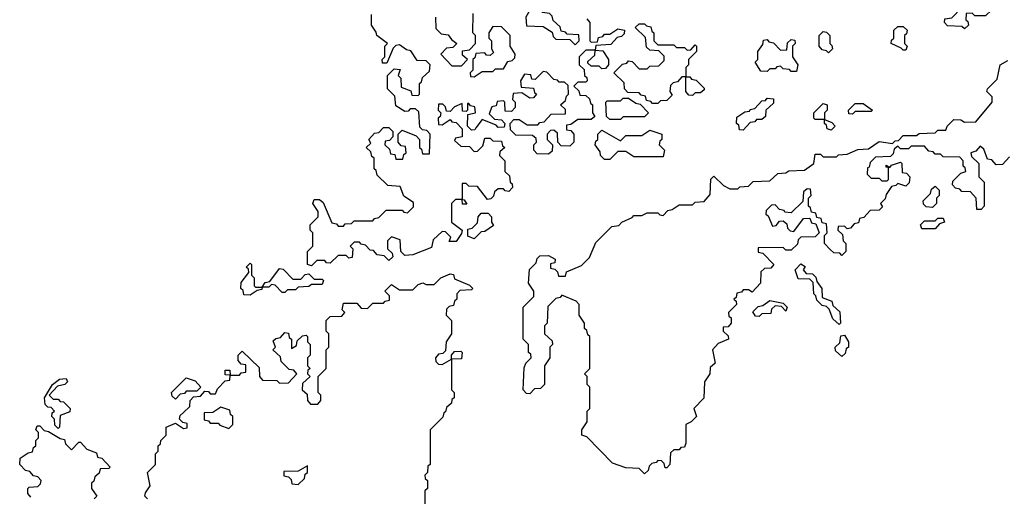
# Model space of a CAD drawing. Extents: x 2776963 to 2884430, y 684484 to 829250.
# Tile 206 of 256: x 2846640 to 2850335, y 806325 to 808115. Entities that reach past the tile are written whole.
import ezdxf

# ---------------------------------------------------------------- set-up
doc = ezdxf.new("R2010")
doc.units = 0

msp = doc.modelspace()

# ---------------------------------------------------------------- linework, layer by layer
at = {"layer": '0CON20XD'}
for points in [[(2850185, 808080), (2850175, 808090), (2850121.7, 808091.7), (2850110, 808105), (2850111.7, 808118.3), (2850138.3, 808121.7), (2850158.3, 808141.7), (2850161.7, 808158.3), (2850198.3, 808161.7), (2850218.3, 808181.7), (2850220, 808205), (2850231.7, 808218.3), (2850268.3, 808218.3), (2850280, 808205), (2850288.3, 808151.7), (2850265, 808130), (2850225, 808130), (2850215, 808140), (2850191.7, 808138.3), (2850190, 808115), (2850198.3, 808108.3), (2850200, 808095), (2850185, 808080)], [(2848351.7, 807708.3), (2848348.3, 807701.7), (2848335, 807700), (2848320, 807715), (2848321.7, 807758.3), (2848350, 807765), (2848348.3, 807788.3), (2848331.7, 807791.7), (2848325, 807800), (2848320, 807800), (2848320, 807775), (2848315, 807770), (2848301.7, 807771.7), (2848300, 807800), (2848271.7, 807788.3), (2848255, 807770), (2848241.7, 807771.7), (2848238.3, 807788.3), (2848228.3, 807798.3), (2848211.7, 807798.3), (2848210, 807775), (2848220, 807765), (2848218.3, 807751.7), (2848210, 807745), (2848211.7, 807721.7), (2848225, 807720), (2848255, 807740), (2848261.7, 807731.7), (2848278.3, 807728.3), (2848300, 807705), (2848300, 807675), (2848275, 807670), (2848271.7, 807661.7), (2848295, 807640), (2848328.3, 807638.3), (2848345, 807620), (2848358.3, 807621.7), (2848378.3, 807641.7), (2848385, 807670), (2848405, 807670), (2848415, 807660), (2848448.3, 807658.3), (2848451.7, 807641.7), (2848460, 807635), (2848441.7, 807618.3), (2848440, 807605), (2848460, 807585), (2848460, 807545), (2848478.3, 807528.3), (2848480, 807505), (2848488.3, 807498.3), (2848490, 807485), (2848475, 807470), (2848461.7, 807471.7), (2848455, 807480), (2848435, 807480), (2848421.7, 807468.3), (2848418.3, 807451.7), (2848408.3, 807441.7), (2848395, 807440), (2848358.3, 807488.3), (2848325, 807490), (2848315, 807500), (2848300, 807500), (2848300, 807440), (2848308.3, 807438.3), (2848318.3, 807421.7), (2848301.7, 807421.7), (2848300, 807440), (2848275, 807440), (2848260, 807425), (2848260, 807355), (2848300, 807325), (2848298.3, 807311.7), (2848278.3, 807281.7), (2848251.7, 807281.7), (2848258.3, 807298.3), (2848238.3, 807318.3), (2848225, 807320), (2848191.7, 807288.3), (2848185, 807260), (2848115, 807232.5), (2848085, 807230), (2848070, 807245), (2848068.3, 807288.3), (2848035, 807300), (2848020, 807285), (2848020, 807255), (2848038.3, 807238.3), (2848040, 807225), (2848025, 807210), (2848008.3, 807228.3), (2847981.7, 807231.7), (2847968.3, 807248.3), (2847955, 807250), (2847938.3, 807268.3), (2847921.7, 807271.7), (2847915, 807280), (2847895, 807280), (2847880, 807265), (2847890, 807255), (2847888.3, 807221.7), (2847875, 807220), (2847865, 807230), (2847835, 807230), (2847805, 807200), (2847791.7, 807201.7), (2847785, 807210), (2847755, 807210), (2847735, 807190), (2847720, 807195), (2847720, 807245), (2847740, 807265), (2847740, 807315), (2847730, 807325), (2847730, 807345), (2847760, 807375), (2847760, 807395), (2847740, 807425), (2847745, 807440), (2847765, 807440), (2847778.3, 807428.3), (2847811.7, 807351.7), (2847828.3, 807348.3), (2847835, 807340), (2847855, 807340), (2847861.7, 807348.3), (2847885, 807350), (2847895, 807360), (2847965, 807360), (2847971.7, 807368.3), (2847988.3, 807371.7), (2848015, 807400), (2848075, 807400), (2848081.7, 807391.7), (2848095, 807390), (2848118.3, 807411.7), (2848118.3, 807428.3), (2848081.7, 807451.7), (2848068.3, 807488.3), (2848021.7, 807491.7), (2847981.7, 807531.7), (2847978.3, 807548.3), (2847970, 807555), (2847970, 807595), (2847961.7, 807601.7), (2847958.3, 807618.3), (2847940, 807635), (2847958.3, 807651.7), (2847950, 807665), (2847971.7, 807688.3), (2847988.3, 807691.7), (2848005, 807710), (2848025, 807710), (2848040, 807695), (2848040, 807675), (2848028.3, 807661.7), (2848011.7, 807658.3), (2848010, 807645), (2848028.3, 807628.3), (2848031.7, 807611.7), (2848048.3, 807608.3), (2848051.7, 807591.7), (2848078.3, 807591.7), (2848081.7, 807608.3), (2848090, 807615), (2848088.3, 807638.3), (2848071.7, 807641.7), (2848060, 807655), (2848060, 807685), (2848075, 807700), (2848128.3, 807678.3), (2848140, 807665), (2848140, 807635), (2848148.3, 807628.3), (2848151.7, 807611.7), (2848178.3, 807611.7), (2848180, 807685), (2848168.3, 807698.3), (2848151.7, 807701.7), (2848141.7, 807711.7), (2848138.3, 807768.3), (2848125, 807780), (2848105, 807780), (2848098.3, 807771.7), (2848085, 807770), (2848051.7, 807791.7), (2848048.3, 807828.3), (2848020, 807855), (2848020, 807905), (2848045, 807930), (2848068.3, 807928.3), (2848060, 807905), (2848070, 807895), (2848071.7, 807861.7), (2848108.3, 807848.3), (2848111.7, 807831.7), (2848135, 807830), (2848140, 807835), (2848140, 807875), (2848148.3, 807881.7), (2848151.7, 807898.3), (2848178.3, 807921.7), (2848180, 807945), (2848165, 807960), (2848131.7, 807961.7), (2848108.3, 807998.3), (2848091.7, 808001.7), (2848065, 808020), (2848051.7, 808018.3), (2848041.7, 808008.3), (2848018.3, 807951.7), (2848001.7, 807951.7), (2848000, 807965), (2848010, 807975), (2848010, 808015), (2848020, 808025), (2847980, 808055), (2847978.3, 808068.3), (2847960, 808095), (2847960, 808135)], [(2848200, 808125), (2848201.7, 808081.7), (2848221.7, 808061.7), (2848248.3, 808058.3), (2848260, 808040), (2848280, 808025), (2848265, 808010), (2848241.7, 808008.3), (2848220, 807985), (2848261.7, 807941.7), (2848298.3, 807941.7), (2848320, 807965), (2848301.7, 807981.7), (2848301.7, 807998.3), (2848328.3, 808001.7), (2848350, 808025), (2848350, 808055), (2848340, 808065), (2848341.7, 808138.3)], [(2848725, 808020), (2848740, 808035), (2848738.3, 808058.3), (2848695, 808060), (2848688.3, 808068.3), (2848671.7, 808071.7), (2848668.3, 808088.3), (2848641.7, 808111.7), (2848638.3, 808128.3), (2848628.3, 808138.3), (2848601.7, 808141.7), (2848585, 808160), (2848560, 808160), (2848540, 808125), (2848541.7, 808091.7), (2848605, 808090), (2848638.3, 808068.3), (2848641.7, 808051.7), (2848651.7, 808041.7), (2848705, 808040), (2848725, 808020)], [(2848768.3, 808118.3), (2848780, 808105), (2848780, 808035), (2848785, 808030), (2848808.3, 808031.7), (2848811.7, 808048.3), (2848828.3, 808051.7), (2848835, 808060), (2848855, 808060), (2848885, 808080), (2848910, 808075), (2848908.3, 808061.7), (2848898.3, 808051.7), (2848881.7, 808048.3), (2848858.3, 808021.7), (2848801.7, 808018.3), (2848800, 808000), (2848828.3, 807998.3), (2848850, 807965), (2848850, 807945), (2848838.3, 807931.7), (2848825, 807930), (2848815, 807940), (2848785, 807940), (2848771.7, 807951.7), (2848771.7, 807958.3), (2848798.3, 807981.7), (2848800, 808000), (2848765, 808000), (2848740, 807975), (2848740, 807945), (2848758.3, 807928.3), (2848760, 807905), (2848768.3, 807898.3), (2848770, 807885), (2848765, 807880), (2848735, 807880), (2848720, 807865), (2848738.3, 807848.3), (2848741.7, 807831.7), (2848765, 807830), (2848778.3, 807818.3), (2848781.7, 807801.7), (2848790, 807795), (2848790, 807765), (2848798.3, 807751.7), (2848785, 807740), (2848735, 807740), (2848708.3, 807721.7), (2848691.7, 807718.3), (2848691.7, 807701.7), (2848708.3, 807698.3), (2848720, 807685), (2848720, 807655), (2848705, 807640), (2848671.7, 807641.7), (2848660, 807655), (2848658.3, 807688.3), (2848645, 807700), (2848631.7, 807698.3), (2848620, 807685), (2848620, 807665), (2848640, 807645), (2848638.3, 807621.7), (2848625, 807610), (2848581.7, 807611.7), (2848570, 807625), (2848570, 807645), (2848580, 807655), (2848578.3, 807668.3), (2848565, 807680), (2848501.7, 807681.7), (2848481.7, 807701.7), (2848480, 807725), (2848495, 807740), (2848515, 807740), (2848545, 807720), (2848585, 807720), (2848591.7, 807728.3), (2848608.3, 807731.7), (2848635, 807760), (2848688.3, 807761.7), (2848688.3, 807778.3), (2848670, 807795), (2848688.3, 807811.7), (2848691.7, 807828.3), (2848700, 807835), (2848698.3, 807868.3), (2848685, 807880), (2848665, 807880), (2848658.3, 807888.3), (2848645, 807890), (2848618.3, 807918.3), (2848605, 807920), (2848575, 807890), (2848561.7, 807891.7), (2848558.3, 807908.3), (2848535, 807910), (2848520, 807885), (2848521.7, 807861.7), (2848568.3, 807858.3), (2848571.7, 807841.7), (2848580, 807835), (2848568.3, 807821.7), (2848555, 807820), (2848525, 807840), (2848491.7, 807838.3), (2848490, 807815), (2848500, 807805), (2848500, 807785), (2848485, 807770), (2848461.7, 807771.7), (2848460, 807805), (2848455, 807810), (2848431.7, 807808.3), (2848428.3, 807791.7), (2848411.7, 807788.3), (2848401.7, 807761.7), (2848421.7, 807741.7), (2848448.3, 807738.3), (2848460, 807725), (2848458.3, 807711.7), (2848435, 807710), (2848428.3, 807718.3), (2848375, 807740), (2848351.7, 807708.3)], [(2849035, 807800), (2849015, 807800), (2849008.3, 807808.3), (2848991.7, 807811.7), (2848988.3, 807828.3), (2848971.7, 807831.7), (2848965, 807840), (2848921.7, 807841.7), (2848910, 807855), (2848908.3, 807878.3), (2848870, 807915), (2848901.7, 807948.3), (2848918.3, 807951.7), (2848925, 807960), (2848938.3, 807958.3), (2848965, 807930), (2848995, 807930), (2849005, 807940), (2849038.3, 807941.7), (2849058.3, 807961.7), (2849058.3, 807978.3), (2849038.3, 807998.3), (2849005, 808000), (2848991.7, 808011.7), (2848988.3, 808048.3), (2848950, 808085), (2848965, 808100), (2848985, 808100), (2848991.7, 808091.7), (2849008.3, 808088.3), (2849011.7, 808071.7), (2849020, 808065), (2849020, 808035), (2849035, 808020), (2849095, 808020), (2849105, 808010), (2849135, 808010), (2849145, 808000), (2849158.3, 808001.7), (2849175, 808020), (2849180, 808015), (2849180, 807995), (2849150, 807965), (2849150, 807945), (2849140, 807935), (2849140, 807900), (2849155, 807900), (2849161.7, 807891.7), (2849178.3, 807888.3), (2849208.3, 807858.3), (2849208.3, 807851.7), (2849195, 807840), (2849175, 807840), (2849165, 807830), (2849151.7, 807831.7), (2849140, 807845), (2849140, 807900), (2849125, 807900), (2849108.3, 807881.7), (2849091.7, 807878.3), (2849081.7, 807868.3), (2849080, 807845), (2849088.3, 807831.7), (2849068.3, 807811.7), (2849045, 807810), (2849035, 807800)], [(2848345, 807900), (2848375, 807920), (2848415, 807920), (2848425, 807930), (2848455, 807930), (2848471.7, 807958.3), (2848488.3, 807961.7), (2848498.3, 807971.7), (2848500, 807985), (2848480, 808015), (2848480, 808055), (2848448.3, 808088.3), (2848415, 808090), (2848400, 808065), (2848400, 808045), (2848410, 808035), (2848410, 808005), (2848418.3, 807991.7), (2848405, 807980), (2848391.7, 807981.7), (2848385, 807990), (2848351.7, 807988.3), (2848348.3, 807971.7), (2848340, 807965), (2848340, 807925), (2848330, 807915), (2848331.7, 807901.7), (2848345, 807900)], [(2849675, 807990), (2849668.3, 807998.3), (2849651.7, 808001.7), (2849640, 808015), (2849640, 808055), (2849655, 808070), (2849668.3, 808068.3), (2849680, 808055), (2849680, 808025), (2849688.3, 808018.3), (2849690, 808005), (2849675, 807990)], [(2849965, 808000), (2849955, 808000), (2849948.3, 808008.3), (2849910, 808025), (2849911.7, 808038.3), (2849920, 808045), (2849920, 808075), (2849935, 808090), (2849955, 808090), (2849970, 808075), (2849968.3, 808061.7), (2849960, 808055), (2849960, 808025), (2849970, 808015), (2849965, 808000)], [(2849555, 807920), (2849535, 807920), (2849528.3, 807928.3), (2849505, 807930), (2849495, 807940), (2849481.7, 807938.3), (2849475, 807930), (2849455, 807930), (2849445, 807920), (2849421.7, 807921.7), (2849400, 807955), (2849410, 807965), (2849410, 807995), (2849428.3, 808021.7), (2849431.7, 808038.3), (2849445, 808040), (2849451.7, 808031.7), (2849468.3, 808028.3), (2849495, 808000), (2849518.3, 808001.7), (2849521.7, 808028.3), (2849535, 808040), (2849548.3, 808038.3), (2849550, 808025), (2849540, 808015), (2849540, 807975), (2849560, 807945), (2849555, 807920)], [(2848985, 806410), (2848965, 806430), (2848915, 806432.5), (2848865, 806450), (2848768.3, 806548.3), (2848750, 806555), (2848750, 806575), (2848770, 806605), (2848770, 806645), (2848780, 806655), (2848780, 806735), (2848770, 806745), (2848770, 806775), (2848760, 806785), (2848780, 806805), (2848780, 806925), (2848771.7, 806931.7), (2848768.3, 806948.3), (2848760, 806955), (2848760, 806975), (2848740, 807005), (2848740, 807045), (2848728.3, 807058.3), (2848675, 807080), (2848668.3, 807071.7), (2848651.7, 807068.3), (2848621.7, 807038.3), (2848620, 806975), (2848610, 806965), (2848610, 806935), (2848638.3, 806908.3), (2848640, 806895), (2848630, 806885), (2848630, 806845), (2848610, 806815), (2848610, 806745), (2848595, 806730), (2848571.7, 806728.3), (2848555, 806710), (2848541.7, 806711.7), (2848530, 806725), (2848533, 806807), (2848540, 806825), (2848560, 806845), (2848558.3, 806858.3), (2848550, 806865), (2848550, 806895), (2848530, 806915), (2848530, 807035), (2848570, 807075), (2848570, 807095), (2848550, 807125), (2848553, 807177), (2848578.3, 807201.7), (2848581.7, 807218.3), (2848591.7, 807228.3), (2848625, 807230), (2848650, 807215), (2848648.3, 807201.7), (2848631.7, 807198.3), (2848631.7, 807181.7), (2848648.3, 807178.3), (2848658.3, 807168.3), (2848661.7, 807151.7), (2848688.3, 807151.7), (2848691.7, 807168.3), (2848748.3, 807191.7), (2848778.3, 807221.7), (2848801.7, 807278.3), (2848861.7, 807338.3), (2848888.3, 807341.7), (2848900, 807355), (2848938.3, 807371.7), (2848945, 807380), (2848975, 807380), (2848995, 807390), (2849035, 807390), (2849041.7, 807381.7), (2849055, 807380), (2849071.7, 807398.3), (2849088.3, 807401.7), (2849115, 807420), (2849165, 807420), (2849175, 807430), (2849208.3, 807431.7), (2849231.7, 807458.3), (2849233.6, 807516.4), (2849245, 807527.5), (2849281.7, 807491.7), (2849305, 807480), (2849335, 807480), (2849343, 807487), (2849375, 807490), (2849393, 807507), (2849455, 807510), (2849485, 807537.5), (2849515, 807540), (2849527, 807547), (2849585, 807550), (2849611.7, 807568.3), (2849620, 807575), (2849625, 807610), (2849645, 807610), (2849655, 807600), (2849705, 807600), (2849713, 807607), (2849745, 807610), (2849785, 807627.5), (2849825, 807630), (2849865, 807657.5), (2849915, 807650), (2849925, 807660), (2849938.3, 807661.7), (2849955, 807680), (2850005, 807680), (2850015, 807687.5), (2850075, 807690), (2850085, 807700), (2850115, 807700), (2850120, 807715), (2850145, 807740), (2850171.7, 807738.3), (2850185, 807730), (2850228.3, 807731.7), (2850290, 807805), (2850290, 807825), (2850270, 807845), (2850272.5, 807855), (2850308.3, 807891.7), (2850320, 807945), (2850348.3, 807961.7)], [(2848895, 807740), (2848855, 807740), (2848841.7, 807751.7), (2848840, 807805), (2848845, 807810), (2848895, 807810), (2848905, 807820), (2848925, 807820), (2848951.7, 807801.7), (2848968.3, 807798.3), (2849000, 807765), (2848985, 807750), (2848905, 807750), (2848895, 807740)], [(2849355, 807700), (2849341.7, 807701.7), (2849338.3, 807718.3), (2849330, 807725), (2849331.7, 807748.3), (2849361.7, 807768.3), (2849378.3, 807771.7), (2849381.7, 807778.3), (2849398.3, 807781.7), (2849425, 807810), (2849438.3, 807811.7), (2849445, 807820), (2849468.3, 807818.3), (2849468.3, 807801.7), (2849440, 807775), (2849438.3, 807751.7), (2849425, 807740), (2849405, 807740), (2849398.3, 807731.7), (2849381.7, 807728.3), (2849355, 807700)], [(2849685, 807700), (2849670, 807705), (2849668.3, 807718.3), (2849660, 807725), (2849660, 807740), (2849625, 807740), (2849620, 807745), (2849620, 807765), (2849655, 807800), (2849670, 807795), (2849670, 807775), (2849660, 807765), (2849660, 807740), (2849688.3, 807728.3), (2849700, 807715), (2849685, 807700)], [(2849765, 807760), (2849751.7, 807761.7), (2849750, 807775), (2849775, 807800), (2849805, 807800), (2849840, 807775), (2849835, 807770), (2849775, 807770), (2849765, 807760)], [(2848855, 807590), (2848835, 807590), (2848820, 807605), (2848818.3, 807618.3), (2848800, 807645), (2848801.7, 807658.3), (2848810, 807665), (2848810, 807685), (2848825, 807700), (2848895, 807660), (2848915, 807680), (2848975, 807680), (2849005, 807700), (2849050, 807685), (2849050, 807665), (2849041.7, 807658.3), (2849040, 807645), (2849060, 807625), (2849055, 807600), (2848945, 807600), (2848915, 807620), (2848885, 807620), (2848855, 807590)], [(2850355, 807600), (2850328.3, 807571.7), (2850305, 807570), (2850288.3, 807588.3), (2850271.7, 807591.7), (2850258.3, 807628.3), (2850245, 807640), (2850228.3, 807621.7), (2850210, 807615), (2850211.7, 807601.7), (2850240, 807575), (2850240, 807525), (2850260, 807505), (2850260, 807415), (2850248.3, 807401.7), (2850231.7, 807401.7), (2850230, 807445), (2850208.3, 807468.3), (2850175, 807470), (2850168.3, 807478.3), (2850151.7, 807481.7), (2850140, 807495), (2850141.7, 807508.3), (2850171.7, 807538.3), (2850190, 807545), (2850188.3, 807558.3), (2850180, 807565), (2850180, 807585), (2850168.3, 807598.3), (2850105, 807600), (2850095, 807610), (2850075, 807610), (2850068.3, 807618.3), (2850051.7, 807621.7), (2850035, 807640), (2849985, 807640), (2849975, 807630), (2849945, 807630), (2849935, 807640), (2849921.7, 807628.3), (2849918.3, 807611.7), (2849908.3, 807601.7), (2849851.7, 807598.3), (2849831.7, 807578.3), (2849828.3, 807561.7), (2849821.7, 807558.3), (2849820, 807535), (2849835, 807520), (2849865, 807520), (2849875, 807510), (2849895, 807510), (2849900, 807515), (2849900, 807560), (2849891.7, 807561.7), (2849891.7, 807568.3), (2849905, 807560), (2849911.7, 807568.3), (2849945, 807580), (2849950, 807575), (2849951.7, 807541.7), (2849968.3, 807538.3), (2849980, 807525), (2849978.3, 807501.7), (2849965, 807490), (2849935, 807500), (2849928.3, 807491.7), (2849911.7, 807488.3), (2849891.7, 807458.3), (2849888.3, 807441.7), (2849870, 807425), (2849878.3, 807411.7), (2849865, 807400), (2849831.7, 807398.3), (2849808.3, 807371.7), (2849791.7, 807368.3), (2849788.3, 807351.7), (2849771.7, 807348.3), (2849758.3, 807331.7), (2849745, 807330), (2849735, 807340), (2849711.7, 807338.3), (2849710, 807325), (2849728.3, 807308.3), (2849730, 807285), (2849740, 807275), (2849740, 807245), (2849725, 807230), (2849718.3, 807238.3), (2849695, 807240), (2849681.7, 807251.7), (2849660, 807275), (2849660, 807305), (2849670, 807315), (2849668.3, 807348.3), (2849651.7, 807351.7), (2849648.3, 807368.3), (2849631.7, 807371.7), (2849628.3, 807388.3), (2849611.7, 807391.7), (2849608.3, 807408.3), (2849600, 807415), (2849600, 807445), (2849610, 807455), (2849608.3, 807478.3), (2849595, 807480), (2849581.7, 807468.3), (2849578.3, 807431.7), (2849535, 807390), (2849511.7, 807391.7), (2849508.3, 807398.3), (2849491.7, 807401.7), (2849475, 807420), (2849461.7, 807418.3), (2849441.7, 807398.3), (2849440, 807385), (2849448.3, 807378.3), (2849465, 807340), (2849478.3, 807341.7), (2849491.7, 807358.3), (2849505, 807360), (2849518.3, 807348.3), (2849521.7, 807331.7), (2849531.7, 807321.7), (2849545, 807320), (2849581.7, 807368.3), (2849605, 807370), (2849611.7, 807351.7), (2849628.3, 807348.3), (2849640, 807315), (2849625, 807300), (2849571.7, 807298.3), (2849561.7, 807288.3), (2849558.3, 807271.7), (2849535, 807250), (2849515, 807250), (2849505, 807260), (2849411.7, 807258.3), (2849411.7, 807241.7), (2849428.3, 807238.3), (2849470, 807195), (2849458.3, 807181.7), (2849435, 807180), (2849421.7, 807168.3), (2849420, 807125), (2849388.3, 807091.7), (2849375, 807100), (2849355, 807100), (2849348.3, 807091.7), (2849331.7, 807088.3), (2849328.3, 807071.7), (2849320, 807065), (2849328.3, 807058.3), (2849330, 807045), (2849300, 807015), (2849301.7, 807001.7), (2849310, 806995), (2849310, 806975), (2849298.3, 806961.7), (2849280, 806960), (2849280, 806945), (2849298.3, 806928.3), (2849300, 806915), (2849261.7, 806898.3), (2849240, 806875), (2849250, 806825), (2849231.7, 806808.3), (2849230, 806785), (2849210, 806755), (2849207, 806693), (2849170, 806655), (2849180, 806625), (2849160, 806605), (2849140, 806595), (2849140, 806525), (2849135, 806510), (2849121.7, 806508.3), (2849115, 806500), (2849095, 806500), (2849081.7, 806488.3), (2849080, 806445), (2849068.3, 806431.7), (2849061.7, 806431.7), (2849058.3, 806448.3), (2849048.3, 806458.3), (2849035, 806460), (2849028.3, 806451.7), (2849011.7, 806448.3), (2849001.7, 806438.3), (2848998.3, 806421.7), (2848985, 806410)], [(2850065, 807410), (2850041.7, 807411.7), (2850031.7, 807421.7), (2850030, 807435), (2850058.3, 807461.7), (2850061.7, 807478.3), (2850075, 807490), (2850090, 807475), (2850090, 807455), (2850080, 807445), (2850080, 807425), (2850065, 807410)], [(2848345, 807292.5), (2848321.7, 807301.7), (2848321.7, 807328.3), (2848338.3, 807331.7), (2848358.3, 807351.7), (2848360, 807375), (2848371.7, 807388.3), (2848398.3, 807388.3), (2848410, 807375), (2848410, 807355), (2848418.3, 807341.7), (2848385, 807320), (2848371.7, 807318.3), (2848345, 807292.5)], [(2850075, 807330), (2850025, 807330), (2850020, 807345), (2850035, 807360), (2850075, 807360), (2850085, 807370), (2850105, 807370), (2850110, 807355), (2850091.7, 807348.3), (2850075, 807330)], [(2847505, 807080), (2847481.7, 807081.7), (2847478.3, 807098.3), (2847470, 807105), (2847471.7, 807128.3), (2847500, 807165), (2847498.3, 807178.3), (2847490, 807185), (2847505, 807200), (2847510, 807195), (2847510, 807155), (2847520, 807145), (2847520, 807115), (2847525, 807110), (2847550, 807110), (2847561.7, 807128.3), (2847578.3, 807131.7), (2847615, 807180), (2847628.3, 807178.3), (2847665, 807140), (2847695, 807140), (2847711.7, 807158.3), (2847725, 807160), (2847745, 807140), (2847775, 807140), (2847780, 807135), (2847775, 807120), (2847735, 807120), (2847725, 807112.5), (2847685, 807110), (2847675, 807100), (2847645, 807100), (2847635, 807090), (2847625, 807090), (2847598.3, 807118.3), (2847585, 807120), (2847575, 807110), (2847550, 807110), (2847548.3, 807101.7), (2847531.7, 807098.3), (2847505, 807080)], [(2849715, 806970), (2849691.7, 806991.7), (2849678.3, 807028.3), (2849668.3, 807038.3), (2849651.7, 807041.7), (2849631.7, 807061.7), (2849628.3, 807078.3), (2849620, 807085), (2849618.3, 807128.3), (2849605, 807140), (2849561.7, 807141.7), (2849550, 807175), (2849571.7, 807198.3), (2849588.3, 807188.3), (2849580, 807175), (2849591.7, 807161.7), (2849615, 807160), (2849628.3, 807148.3), (2849631.7, 807131.7), (2849650, 807105), (2849651.7, 807071.7), (2849688.3, 807058.3), (2849691.7, 807041.7), (2849718.3, 807018.3), (2849720, 806975), (2849715, 806970)], [(2847120, 806315), (2847110, 806325), (2847111.7, 806338.3), (2847130, 806365), (2847120, 806415), (2847150, 806445), (2847150, 806485), (2847160, 806495), (2847160, 806515), (2847168.3, 806521.7), (2847170, 806535), (2847190, 806555), (2847190, 806585), (2847225, 806600), (2847255, 806580), (2847268.3, 806581.7), (2847268.3, 806598.3), (2847251.7, 806601.7), (2847240, 806615), (2847241.7, 806628.3), (2847255, 806640), (2847278.3, 806661.7), (2847280, 806685), (2847291.7, 806698.3), (2847318.3, 806701.7), (2847335, 806720), (2847348.3, 806718.3), (2847355, 806710), (2847375, 806710), (2847381.7, 806728.3), (2847411.7, 806758.3), (2847428.3, 806761.7), (2847430, 806780), (2847411.7, 806781.7), (2847411.7, 806798.3), (2847428.3, 806798.3), (2847430, 806780), (2847465, 806780), (2847471.7, 806788.3), (2847488.3, 806791.7), (2847488.3, 806818.3), (2847471.7, 806821.7), (2847460, 806835), (2847460, 806855), (2847475, 806870), (2847538.3, 806808.3), (2847540, 806775), (2847551.7, 806761.7), (2847605, 806760), (2847615, 806750), (2847648.3, 806751.7), (2847680, 806785), (2847668.3, 806798.3), (2847651.7, 806801.7), (2847621.7, 806831.7), (2847618.3, 806848.3), (2847590, 806875), (2847600, 806885), (2847591.7, 806908.3), (2847601.7, 806918.3), (2847618.3, 806921.7), (2847635, 806940), (2847648.3, 806938.3), (2847651.7, 806921.7), (2847660, 806915), (2847660, 806880), (2847678.3, 806891.7), (2847681.7, 806908.3), (2847701.7, 806928.3), (2847715, 806930), (2847720, 806925), (2847720, 806905), (2847730, 806895), (2847730, 806855), (2847720, 806845), (2847720, 806815), (2847730, 806805), (2847721.7, 806798.3), (2847720, 806785), (2847730, 806775), (2847701.7, 806748.3), (2847700, 806725), (2847718.3, 806708.3), (2847720, 806685), (2847731.7, 806671.7), (2847758.3, 806671.7), (2847770, 806685), (2847770, 806705), (2847760, 806715), (2847760, 806775), (2847790, 806805), (2847790, 806875), (2847800, 806885), (2847800, 806935), (2847790, 806945), (2847790, 806985), (2847805, 807000), (2847848.3, 807001.7), (2847860, 807015), (2847850, 807025), (2847855, 807050), (2847905, 807050), (2847921.7, 807031.7), (2847945, 807030), (2847965, 807050), (2848005, 807050), (2848011.7, 807058.3), (2848028.3, 807061.7), (2848028.3, 807078.3), (2848010, 807095), (2848035, 807120), (2848065, 807100), (2848115, 807100), (2848135, 807120), (2848153, 807127), (2848165, 807120), (2848195, 807120), (2848220, 807145), (2848255, 807160), (2848268.3, 807158.3), (2848271.7, 807141.7), (2848328.3, 807118.3), (2848340, 807105), (2848335, 807100), (2848291.7, 807098.3), (2848280, 807085), (2848280, 807065), (2848271.7, 807058.3), (2848268.3, 807041.7), (2848251.7, 807038.3), (2848241.7, 807028.3), (2848240, 807005), (2848260, 806985), (2848260, 806935), (2848240, 806905), (2848238.3, 806871.7), (2848228.3, 806861.7), (2848211.7, 806858.3), (2848200, 806845), (2848201.7, 806831.7), (2848211.7, 806821.7), (2848225, 806820), (2848260, 806840), (2848260, 806855), (2848271.7, 806868.3), (2848295, 806870), (2848300, 806865), (2848298.3, 806841.7), (2848260, 806840), (2848260, 806725), (2848270, 806715), (2848270, 806695), (2848261.7, 806688.3), (2848260, 806675), (2848241.7, 806658.3), (2848238.3, 806641.7), (2848231.7, 806638.3), (2848228.3, 806621.7), (2848180, 806575), (2848180, 806445), (2848171.7, 806438.3), (2848170, 806415), (2848160, 806405), (2848161.7, 806391.7), (2848170, 806385), (2848170, 806355), (2848160, 806345), (2848160, 806295)], [(2849415, 807000), (2849401.7, 807001.7), (2849391.7, 807018.3), (2849411.7, 807038.3), (2849428.3, 807041.7), (2849455, 807060), (2849505, 807050), (2849520, 807035), (2849515, 807020), (2849498.3, 807038.3), (2849475, 807040), (2849461.7, 807028.3), (2849458.3, 807011.7), (2849425, 807010), (2849415, 807000)], [(2849725, 806850), (2849701.7, 806871.7), (2849700, 806885), (2849718.3, 806901.7), (2849721.7, 806928.3), (2849735, 806930), (2849750, 806905), (2849750, 806885), (2849741.7, 806878.3), (2849738.3, 806861.7), (2849725, 806850)], [(2846785, 806580), (2846771.7, 806591.7), (2846770, 806615), (2846760, 806625), (2846761.7, 806638.3), (2846770, 806645), (2846758.3, 806658.3), (2846745, 806660), (2846735, 806670), (2846732.5, 806695), (2846762.5, 806745), (2846790, 806765), (2846815, 806767.5), (2846820, 806755), (2846810, 806745), (2846781.7, 806738.3), (2846750, 806705), (2846765, 806690), (2846785, 806690), (2846791.7, 806681.7), (2846805, 806680), (2846830, 806655), (2846828.3, 806641.7), (2846791.7, 806628.3), (2846790, 806585), (2846785, 806580)], [(2847225, 806690), (2847211.7, 806701.7), (2847210, 806715), (2847265, 806770), (2847298.3, 806758.3), (2847320, 806735), (2847305, 806720), (2847265, 806720), (2847258.3, 806711.7), (2847241.7, 806708.3), (2847225, 806690)], [(2847425, 806580), (2847440, 806595), (2847440, 806625), (2847431.7, 806631.7), (2847428.3, 806648.3), (2847395, 806660), (2847365, 806640), (2847331.7, 806638.3), (2847331.7, 806611.7), (2847348.3, 806608.3), (2847355, 806600), (2847385, 806600), (2847391.7, 806591.7), (2847425, 806580)], [(2846681.7, 806321.7), (2846670, 806335), (2846670, 806355), (2846675, 806360), (2846708.3, 806361.7), (2846718.3, 806371.7), (2846720, 806385), (2846708.3, 806398.3), (2846691.7, 806401.7), (2846678.3, 806418.3), (2846661.7, 806421.7), (2846640, 806445), (2846641.7, 806468.3), (2846671.7, 806488.3), (2846688.3, 806491.7), (2846691.7, 806508.3), (2846700, 806515), (2846700, 806535), (2846710, 806545), (2846710, 806565), (2846700, 806575), (2846705, 806590), (2846715, 806590), (2846731.7, 806571.7), (2846748.3, 806568.3), (2846791.7, 806541.7), (2846808.3, 806538.3), (2846811.7, 806521.7), (2846835, 806500), (2846861.7, 806528.3), (2846868.3, 806528.3), (2846891.7, 806501.7), (2846928.3, 806488.3), (2846931.7, 806471.7), (2846948.3, 806468.3), (2846980, 806435), (2846975, 806430), (2846941.7, 806428.3), (2846938.3, 806411.7), (2846921.7, 806398.3), (2846918.3, 806381.7), (2846910, 806375), (2846910, 806355), (2846930, 806325), (2846920, 806315)], [(2847685, 806370), (2847708.3, 806391.7), (2847711.7, 806408.3), (2847720, 806415), (2847720, 806440), (2847685, 806420), (2847631.7, 806418.3), (2847631.7, 806401.7), (2847648.3, 806398.3), (2847658.3, 806388.3), (2847661.7, 806371.7), (2847685, 806370)]]:
    msp.add_lwpolyline(points, dxfattribs=at)

doc.saveas('drawing.dxf')
